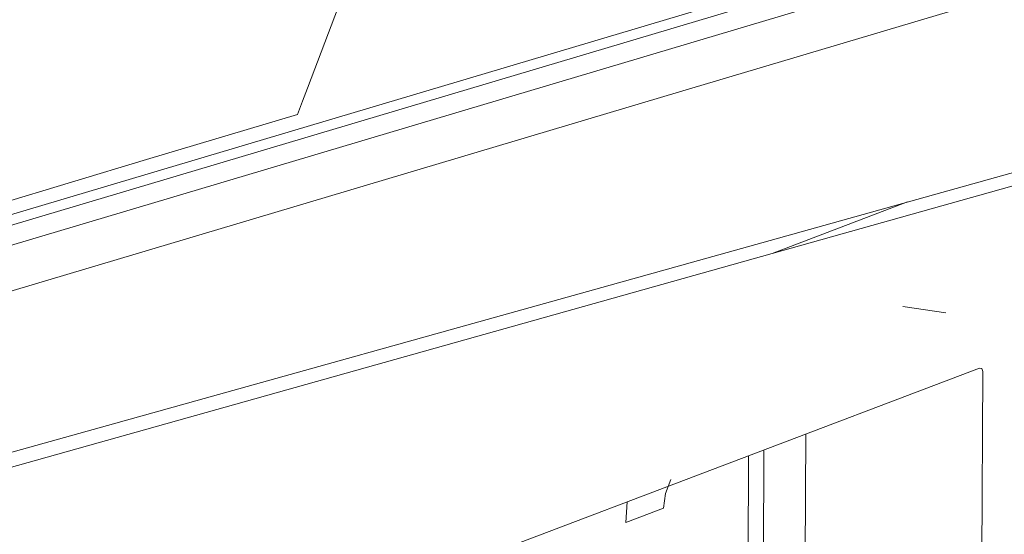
# Model space of a CAD drawing. Header units: millimetres. Extents: x 42289 to 77075, y 302 to 14468.
# Tile 9 of 41: x 45125 to 45163, y 4549 to 4569. Entities that reach past the tile are written whole.
import ezdxf

# ---------------------------------------------------------------- set-up
doc = ezdxf.new("R2010")
doc.units = ezdxf.units.MM
doc.layers.add('G-XREF-____-OTLN', color=8, linetype='Continuous', lineweight=9)
doc.layers.add('M-EQPM-____-OTLN', color=50, linetype='Continuous', lineweight=20)

# ---------------------------------------------------------------- blocks, each defined once
blk = doc.blocks.new('City Class FR - City Class F_iam-1595380-3D Вент копия 1')
at = {"layer": 'G-XREF-____-OTLN'}
for p, q in [((45117.546, 4559.048), (45200.154, 4583.675)), ((45117.218, 4558.533), (45199.826, 4583.16)), ((45114.357, 4556.9), (45196.965, 4581.526)), ((45135.723, 4565.049), (45129.826, 4563.291)), ((45154.247, 4559.619), (45159.54, 4561.63)), ((45161.036, 4557.303), (45159.357, 4557.547)), ((45134.786, 4544.679), (45162.342, 4555.146)), ((45162.472, 4555.008), (45162.36, 4526.79)), ((45155.474, 4529.756), (45155.564, 4552.572)), ((45153.241, 4529.939), (45153.328, 4551.722)), ((45153.844, 4529.761), (45153.932, 4551.952)), ((45148.594, 4549.924), (45148.545, 4549.119)), ((45148.545, 4549.119), (45148.594, 4549.924)), ((45148.545, 4549.119), (45150.006, 4549.673)), ((45150.006, 4549.673), (45148.545, 4549.119))]:
    blk.add_line(p, q, dxfattribs=at)
for points in [[(45199.98, 4580.638, 0), (45183.982, 4575.868, 0), (45166.694, 4570.715, 0), (45150.642, 4565.929, 0), (45133.362, 4560.778, 0), (45117.372, 4556.011, 0)], [(45138.541, 4572.442, 0), (45137.332, 4569.256, 0), (45136.116, 4566.074, 0)], [(45122.372, 4551.253, 0), (45154.17, 4560.13, 0), (45185.962, 4569.01, 0)], [(45122.471, 4550.684, 0), (45154.247, 4559.619, 0), (45186.023, 4568.547, 0)], [(45136.116, 4566.074, 0), (45135.92, 4565.561, 0), (45135.723, 4565.049, 0)], [(45135.723, 4565.049, 0), (45129.826, 4563.287, 0), (45123.964, 4561.516, 0)], [(45162.342, 4555.146, 0), (45162.434, 4555.127, 0), (45162.472, 4555.008, 0)], [(45150.006, 4549.673, 0), (45150.093, 4550.245, 0), (45150.302, 4550.79, 0)], [(45150.302, 4550.79, 0), (45150.093, 4550.245, 0), (45150.006, 4549.673, 0)]]:
    blk.add_polyline3d(points, dxfattribs=at)
blk = doc.blocks.new('City Class FR - City Class 25 FR-1553726-3D Вент копия 1')
blk.add_blockref('City Class FR - City Class F_iam-1595380-3D Вент копия 1', (0, 0))

msp = doc.modelspace()

# ---------------------------------------------------------------- block references
at = {"layer": 'M-EQPM-____-OTLN'}
msp.add_blockref('City Class FR - City Class 25 FR-1553726-3D Вент копия 1', (0, 0), dxfattribs=at)

doc.saveas('drawing.dxf')
